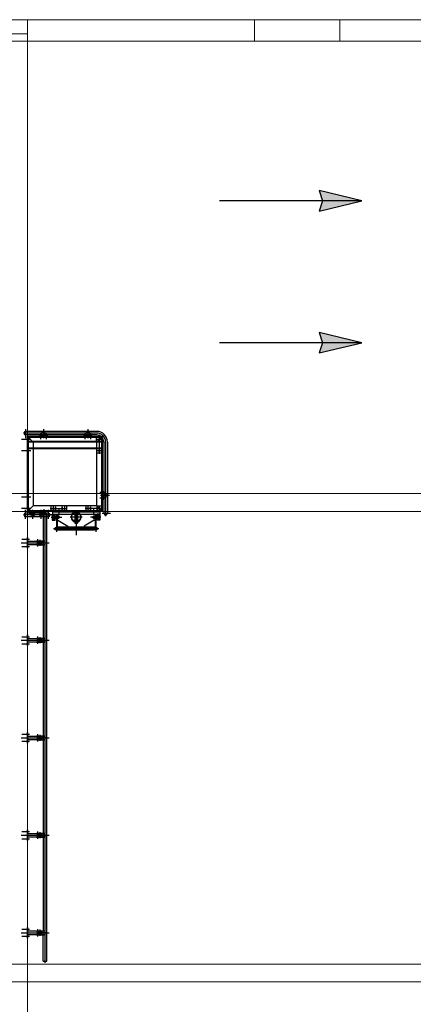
# Model space of a CAD drawing. Extents: x -89225 to 110569, y 13360 to 87647.
# Tile 89 of 256: x 11318 to 16848, y 70423 to 84238. Entities that reach past the tile are written whole.
import ezdxf

# ---------------------------------------------------------------- set-up
doc = ezdxf.new("R2010")
doc.units = 0
doc.layers.add('12', color=12, linetype='Continuous', lineweight=18)
for name, color, linetype in [('Beluchtingstank', 253, 'Continuous'), ('Iv-Lines 035', 4, 'Continuous'), ('ZU_S_-_MB00X---BAS-PEN025~-_007--', 7, 'Continuous')]:
    doc.layers.add(name, color=color, linetype=linetype)

# ---------------------------------------------------------------- blocks, each defined once
blk = doc.blocks.new('BordesBoven')
for p, q in [((-105, 25), (23, 25)), ((-74, -295), (-74, 25)), ((-49, -337), (-49, 56)), ((-24, -295), (-24, 25)), ((0, -1050), (0, 0)), ((0, -1050), (0, 0)), ((0, 0), (1050, 0)), ((80, -80), (0, 0)), ((90, 0), (10, 0)), ((22, -10), (22, 0)), ((32, -10), (32, 0)), ((38, -10), (38, 0)), ((40, -49), (40, 83)), ((48, -10), (48, 0)), ((230, 0), (90, 0)), ((192, -10), (192, 0)), ((200, -49), (200, 81)), ((208, -10), (208, 0)), ((230, -10), (230, 0)), ((830, 0), (970, 0)), ((850, -49), (850, 81)), ((1010, -49), (1010, 83)), ((1155, 25), (1027, 25)), ((1050, -1050), (1050, 0)), ((1074, -974), (1074, 25)), ((1099, -974), (1099, 56)), ((1124, -974), (1124, 25)), ((-105, -75), (23, -75)), ((-37, -35), (34, -35)), ((-12, -135), (-12, -15)), ((-12, -15), (0, -15)), ((-12, -27), (10, -27)), ((-12, -43), (10, -43)), ((-12, -135), (-12, -255)), ((10, -1040), (10, -10)), ((1040, -10), (10, -10)), ((90, -10), (10, -10)), ((80, -970), (80, -80)), ((970, -80), (80, -80)), ((230, -10), (90, -10)), ((820, -10), (820, 0)), ((820, -10), (960, -10)), ((842, -10), (842, 0)), ((858, -10), (858, 0)), ((880, -1050), (880, -10)), ((886, -1050), (886, -10)), ((960, 0), (1040, 0)), ((1050, 0), (970, -80)), ((970, -10), (1050, -10)), ((970, -970), (970, -80)), ((973, -1050), (973, -10)), ((980, -1050), (980, -10)), ((1002, -10), (1002, 0)), ((1018, -10), (1018, 0)), ((1040, -10), (1040, 0)), ((1040, -1040), (1040, -10)), ((-105, -195), (23, -195)), ((-37, -235), (34, -235)), ((-12, -227), (10, -227)), ((-12, -243), (10, -243)), ((-12, -255), (0, -255)), ((1087, -185), (1016, -185)), ((1087, -265), (1016, -265)), ((1155, -225), (1027, -225)), ((1062, -177), (1040, -177)), ((1062, -193), (1040, -193)), ((1062, -257), (1040, -257)), ((1062, -273), (1040, -273)), ((1062, -165), (1050, -165)), ((1062, -285), (1062, -165)), ((-33, -410), (-287, -410)), ((-242, -1004), (-242, -366)), ((-50, -410), (-220, -410)), ((-220, -410), (-220, -420)), ((-40, -350), (-120, -350)), ((-120, -350), (-120, -390)), ((-116, -390), (-120, -390)), ((-44, -354), (-116, -354)), ((-116, -354), (-116, -390)), ((-114, -356), (-114, -386)), ((-114, -356), (-46, -356)), ((-114, -386), (-46, -386)), ((-105, -295), (23, -295)), ((-101, -356), (-101, -380)), ((-101, -380), (-59, -380)), ((-100, -377), (-100, -380)), ((-100, -377), (-60, -377)), ((-100, -386), (-100, -388)), ((-100, -388), (-60, -388)), ((-98, -390), (-98, -405)), ((-98, -407), (-98, -410)), ((-98, -407), (-62, -407)), ((-98, -410), (-62, -410)), ((-95, -357), (-65, -357)), ((-95, -357), (-95, -377)), ((-95, -377), (-65, -377)), ((-93, -407), (-80, -407)), ((-92, -410), (-92, -420)), ((-90, -414), (-92, -414)), ((-92, -414), (-92, -420)), ((-90, -377), (-90, -442)), ((-90, -407), (-90, -410)), ((-90, -414), (-90, -422)), ((-89, -390), (-89, -405)), ((-88, -357), (-88, -367)), ((-88, -367), (-72, -367)), ((-88, -367), (-80, -368)), ((-80, -336), (-80, -482)), ((-72, -367), (-80, -368)), ((-80, -407), (-67, -407)), ((-72, -357), (-72, -367)), ((-71, -390), (-71, -405)), ((-70, -377), (-70, -442)), ((-70, -407), (-70, -410)), ((-70, -414), (-68, -414)), ((-70, -414), (-70, -422)), ((-68, -410), (-68, -420)), ((-68, -414), (-68, -420)), ((-65, -357), (-65, -377)), ((-62, -390), (-62, -405)), ((-62, -407), (-62, -410)), ((-60, -377), (-60, -380)), ((-60, -386), (-60, -388)), ((-59, -356), (-59, -380)), ((-50, -410), (-50, -420)), ((-46, -356), (-46, -386)), ((-44, -354), (-44, -390)), ((-40, -390), (-44, -390)), ((-40, -350), (-40, -390)), ((0, -352), (-40, -352)), ((-40, -352), (-40, -1018)), ((-4, -352), (-4, -1018)), ((80, -330), (0, -330)), ((0, -352), (0, -1018)), ((80, -360), (0, -360)), ((64, -390), (0, -390)), ((6, -396), (6, -484)), ((64, -396), (6, -396)), ((40, -320), (40, -560)), ((64, -390), (64, -396)), ((1062, -285), (1050, -285)), ((-262, -945), (-262, -425)), ((-260, -425), (-262, -425)), ((-260, -945), (-260, -425)), ((-226, -945), (-226, -425)), ((-226, -425), (-222, -425)), ((-222, -425), (-220, -415)), ((-222, -945), (-222, -425)), ((-50, -415), (-220, -415)), ((-122, -420), (-220, -420)), ((-122, -430), (-208, -570)), ((-122, -430), (-122, -415)), ((-50, -420), (-122, -420)), ((-98, -420), (-98, -422)), ((-98, -420), (-62, -420)), ((-98, -422), (-62, -422)), ((-98, -436), (-98, -424)), ((-98, -436), (-93, -442)), ((-93, -422), (-80, -422)), ((-93, -438), (-67, -438)), ((-93, -442), (-67, -442)), ((-90, -449), (-90, -442)), ((-90, -449), (-70, -449)), ((-89, -450), (-90, -449)), ((-89, -436), (-89, -424)), ((-89, -450), (-89, -442)), ((-89, -450), (-71, -450)), ((-80, -422), (-67, -422)), ((-71, -436), (-71, -424)), ((-71, -450), (-71, -442)), ((-70, -449), (-71, -450)), ((-70, -449), (-70, -442)), ((-62, -436), (-67, -442)), ((-62, -420), (-62, -422)), ((-62, -436), (-62, -424)), ((48, -440), (-32, -440)), ((64, -490), (0, -490)), ((80, -520), (0, -520)), ((80, -550), (1, -550)), ((64, -484), (6, -484)), ((64, -490), (64, -484)), ((7, -685), (-334, -685)), ((-208, -570), (-222, -570)), ((-74, -676), (-174, -676)), ((-174, -676), (-174, -677)), ((-74, -677), (-174, -677)), ((-168, -682), (-174, -677)), ((-168, -688), (-174, -693)), ((-40, -665), (-164, -665)), ((-164, -665), (-164, -675)), ((-40, -675), (-164, -675)), ((-130, -665), (-130, -675)), ((-129, -676), (-129, -694)), ((-124, -639), (-124, -731)), ((-119, -676), (-119, -694)), ((-118, -665), (-118, -675)), ((-80, -682), (-74, -677)), ((-80, -688), (-74, -693)), ((-78, -770), (-78, -600)), ((-74, -676), (-74, -677)), ((-4, -665), (-40, -665)), ((-4, -675), (-40, -675)), ((-208, -800), (-222, -800)), ((-122, -940), (-208, -800)), ((-74, -693), (-174, -693)), ((-174, -693), (-174, -694)), ((-74, -694), (-174, -694)), ((-40, -695), (-164, -695)), ((-164, -705), (-164, -695)), ((-40, -705), (-164, -705)), ((-130, -705), (-130, -695)), ((-118, -705), (-118, -695)), ((-74, -693), (-74, -694)), ((-4, -695), (-40, -695)), ((-4, -705), (-40, -705)), ((80, -820), (1, -820)), ((40, -1050), (40, -810)), ((1087, -809), (1016, -809)), ((1062, -801), (1040, -801)), ((1062, -817), (1040, -817)), ((1062, -789), (1050, -789)), ((1062, -909), (1062, -789)), ((-33, -960), (-287, -960)), ((-260, -945), (-262, -945)), ((-226, -945), (-222, -945)), ((-222, -945), (-220, -955)), ((-122, -950), (-220, -950)), ((-220, -960), (-220, -950)), ((-50, -955), (-220, -955)), ((-50, -960), (-220, -960)), ((-122, -940), (-122, -955)), ((-50, -950), (-122, -950)), ((-98, -934), (-93, -928)), ((-98, -934), (-98, -946)), ((-98, -948), (-62, -948)), ((-98, -950), (-98, -948)), ((-98, -950), (-62, -950)), ((-98, -963), (-98, -960)), ((-98, -960), (-62, -960)), ((-98, -963), (-62, -963)), ((-98, -980), (-98, -965)), ((-93, -928), (-67, -928)), ((-93, -932), (-67, -932)), ((-93, -948), (-80, -948)), ((-93, -963), (-80, -963)), ((-92, -960), (-92, -950)), ((-92, -956), (-92, -950)), ((-90, -956), (-92, -956)), ((-89, -920), (-90, -921)), ((-90, -921), (-70, -921)), ((-90, -921), (-90, -928)), ((-90, -994), (-90, -928)), ((-90, -956), (-90, -948)), ((-90, -963), (-90, -960)), ((-89, -920), (-71, -920)), ((-89, -920), (-89, -928)), ((-89, -934), (-89, -946)), ((-89, -980), (-89, -965)), ((-80, -1034), (-80, -888)), ((-80, -948), (-67, -948)), ((-80, -963), (-67, -963)), ((-71, -920), (-71, -928)), ((-70, -921), (-71, -920)), ((-71, -934), (-71, -946)), ((-71, -980), (-71, -965)), ((-70, -921), (-70, -928)), ((-70, -994), (-70, -928)), ((-70, -956), (-70, -948)), ((-70, -956), (-68, -956)), ((-70, -963), (-70, -960)), ((-68, -960), (-68, -950)), ((-68, -956), (-68, -950)), ((-62, -934), (-67, -928)), ((-62, -934), (-62, -946)), ((-62, -950), (-62, -948)), ((-62, -963), (-62, -960)), ((-62, -980), (-62, -965)), ((-50, -960), (-50, -950)), ((48, -930), (-32, -930)), ((6, -922), (-4, -922)), ((6, -938), (-4, -938)), ((80, -850), (0, -850)), ((64, -880), (0, -880)), ((6, -974), (6, -886)), ((64, -886), (6, -886)), ((64, -886), (64, -880)), ((1087, -889), (1016, -889)), ((1155, -849), (1027, -849)), ((1062, -881), (1040, -881)), ((1062, -897), (1040, -897)), ((1062, -909), (1050, -909)), ((-120, -1020), (-120, -980)), ((-116, -980), (-120, -980)), ((-40, -1020), (-120, -1020)), ((-116, -1016), (-116, -980)), ((-44, -1016), (-116, -1016)), ((-114, -1015), (-114, -985)), ((-114, -985), (-46, -985)), ((-114, -1015), (-46, -1015)), ((-101, -1015), (-101, -991)), ((-101, -991), (-59, -991)), ((-100, -985), (-100, -982)), ((-100, -982), (-60, -982)), ((-100, -994), (-100, -991)), ((-100, -994), (-60, -994)), ((-95, -1014), (-95, -994)), ((-95, -994), (-65, -994)), ((-95, -1014), (-65, -1014)), ((-88, -1004), (-80, -1002)), ((-88, -1014), (-88, -1004)), ((-88, -1004), (-72, -1004)), ((-72, -1004), (-80, -1002)), ((-72, -1014), (-72, -1004)), ((974, -1099), (-68, -1099)), ((-65, -1014), (-65, -994)), ((-60, -985), (-60, -982)), ((-60, -994), (-60, -991)), ((-59, -1015), (-59, -991)), ((-46, -1015), (-46, -985)), ((-44, -1016), (-44, -980)), ((-40, -980), (-44, -980)), ((-40, -1020), (-40, -980)), ((0, -1018), (-40, -1018)), ((-25, -1050), (-25, -1167)), ((974, -1074), (-25, -1074)), ((0, -1050), (80, -970)), ((64, -980), (0, -980)), ((80, -1010), (0, -1010)), ((1050, -1050), (0, -1050)), ((64, -974), (6, -974)), ((1040, -1040), (10, -1040)), ((64, -980), (64, -974)), ((970, -970), (80, -970)), ((80, -970), (80, -1040)), ((165, -1062), (165, -1050)), ((285, -1062), (165, -1062)), ((177, -1062), (177, -1040)), ((185, -1087), (185, -1016)), ((193, -1062), (193, -1040)), ((225, -1155), (225, -1027)), ((257, -1062), (257, -1040)), ((265, -1087), (265, -1016)), ((273, -1062), (273, -1040)), ((285, -1062), (285, -1050)), ((1050, -1010), (810, -1010)), ((820, -1050), (820, -970)), ((850, -1050), (850, -970)), ((970, -970), (1050, -1050)), ((970, -970), (1050, -970)), ((1010, -1050), (1010, -970)), ((974, -1124), (-25, -1124))]:
    blk.add_line(p, q)
for centre, radius in [((-49, -75), 25), ((-18, -75), 6), ((-49, -195), 25), ((-18, -195), 6), ((1068, -225), 6), ((1099, -225), 25), ((-242, -410), 22.5), ((-242, -410), 20), ((40, -360), 8), ((40, -520), 8), ((-170, -685), 4), ((-78, -685), 4), ((1099, -849), 25), ((-242, -960), 22.5), ((-242, -960), 20), ((40, -850), 8), ((1068, -849), 6), ((40, -1010), 8), ((225, -1099), 25), ((225, -1068), 6), ((850, -1010), 8), ((1010, -1010), 8)]:
    blk.add_circle(centre, radius)
for centre, radius, start, end in [((-49, 25), 25, 0, 180), ((1099, 25), 25, 0, 180), ((-93, -396), 7.24, 90, 127.8789), ((-93, -400), 7.24, 232.1211, 270), ((-93, -396), 7.24, 52.1211, 90), ((-93, -400), 7.24, 270, 307.8789), ((-80, -415), 26.7, 70.5288, 109.4712), ((-80, -380), 26.7, 250.5288, 270), ((-80, -380), 26.7, 270, 289.4712), ((-49, -295), 25, 180, 0), ((-67, -396), 7.24, 90, 127.8789), ((-67, -400), 7.24, 232.1211, 270), ((-67, -396), 7.24, 52.1211, 90), ((-67, -400), 7.24, 270, 307.8789), ((-93, -429), 7.24, 90, 127.8789), ((-93, -431), 7.24, 232.1211, 270), ((-93, -429), 7.24, 52.1211, 90), ((-93, -431), 7.24, 270, 307.8789), ((-80, -449), 26.7, 90, 109.4712), ((-80, -411), 26.7, 250.5288, 289.4712), ((-80, -449), 26.7, 70.5288, 90), ((-67, -429), 7.24, 90, 127.8789), ((-67, -431), 7.24, 232.1211, 270), ((-67, -429), 7.24, 52.1211, 90), ((-67, -431), 7.24, 270, 307.8789), ((-170, -685), 4, 307.5772, 52.4228), ((-78, -685), 70, 57.1217, 163.3985), ((-78, -685), 66, 54.8473, 162.3603), ((-78, -685), 4, 127.5772, 232.4228), ((-78, -685), 70, 302.8783, 57.1217), ((-78, -685), 66, 305.1527, 54.8473), ((-78, -685), 70, 196.6015, 302.8783), ((-78, -685), 66, 197.6397, 305.1527), ((-93, -939), 7.24, 90, 127.8789), ((-93, -941), 7.24, 232.1211, 270), ((-93, -970), 7.24, 90, 127.8789), ((-93, -939), 7.24, 52.1211, 90), ((-93, -941), 7.24, 270, 307.8789), ((-93, -970), 7.24, 52.1211, 90), ((-80, -959), 26.7, 70.5288, 109.4712), ((-80, -921), 26.7, 250.5288, 270), ((-80, -990), 26.7, 90, 109.4712), ((-80, -921), 26.7, 270, 289.4712), ((-80, -990), 26.7, 70.5288, 90), ((-67, -939), 7.24, 90, 127.8789), ((-67, -941), 7.24, 232.1211, 270), ((-67, -970), 7.24, 90, 127.8789), ((-67, -939), 7.24, 52.1211, 90), ((-67, -941), 7.24, 270, 307.8789), ((-67, -970), 7.24, 52.1211, 90), ((-93, -974), 7.24, 232.1211, 270), ((-93, -974), 7.24, 270, 307.8789), ((-80, -955), 26.7, 250.5288, 289.4712), ((-67, -974), 7.24, 232.1211, 270), ((-67, -974), 7.24, 270, 307.8789), ((-25, -1099), 25, 90, 270), ((974, -974), 125, 270, 0), ((974, -974), 100, 270, 0), ((974, -974), 150, 270, 0)]:
    blk.add_arc(centre, radius, start, end)
blk = doc.blocks.new('zustrmr')
at = {"color": 0}
blk.add_line((1, 0.24), (0, 0), dxfattribs=at)
for p, q in [((0.92, 0), (1, 0.24)), ((0, 0), (1, -0.24)), ((1, -0.24), (0.92, 0))]:
    blk.add_line(p, q)
for points in [[(0, 0), (1, 0.24), (0.92, 0)], [(0, 0), (1, -0.24), (0.92, 0)]]:
    blk.add_solid(points, dxfattribs=at)

msp = doc.modelspace()

# ---------------------------------------------------------------- linework, layer by layer
at = {"layer": '12'}
msp.add_line((11426, 84038), (11426, 84238), dxfattribs=at)
at = {"layer": 'Beluchtingstank', "lineweight": 9, "ltscale": 0.01}
for p, q in [((8276, 84238), (11426, 84238)), ((11426, 84238), (11426, 56384)), ((11426, 84238), (28626, 84238)), ((14616, 83938), (14616, 84238)), ((15816, 83938), (15816, 84238)), ((8276, 84038), (11426, 84038)), ((8276, 83938), (11426, 83938)), ((11426, 83938), (28626, 83938)), ((11426, 77588), (10226, 77588)), ((11426, 77588), (28626, 77588)), ((11426, 77338), (10226, 77338)), ((11426, 77338), (28626, 77338)), ((11426, 70988), (6281, 70988)), ((11426, 70988), (28626, 70988)), ((11426, 70738), (6281, 70738)), ((11426, 70738), (28626, 70738))]:
    msp.add_line(p, q, dxfattribs=at)
at = {"layer": 'Iv-Lines 035'}
for p, q in [((11650, 77298), (11650, 76926)), ((11650, 77298), (11699, 77298)), ((11675, 71005), (11675, 77322)), ((11699, 71028), (11699, 77298)), ((11348, 76948), (11457, 76948)), ((11426, 76823), (11426, 76973)), ((11426, 76973), (11430, 76973)), ((11426, 76956), (11430, 76956)), ((11430, 76823), (11430, 76973)), ((11575, 76847), (11575, 76949)), ((11339, 76898), (11733, 76898)), ((11348, 76848), (11457, 76848)), ((11426, 76941), (11430, 76941)), ((11426, 76856), (11430, 76856)), ((11426, 76841), (11430, 76841)), ((11426, 76823), (11430, 76823)), ((11430, 76922), (11661, 76922)), ((11430, 76874), (11661, 76874)), ((11555, 76926), (11661, 76926)), ((11555, 76926), (11555, 76922)), ((11555, 76870), (11555, 76874)), ((11555, 76870), (11661, 76870)), ((11563, 76900), (11618, 76900)), ((11563, 76896), (11563, 76900)), ((11563, 76896), (11618, 76896)), ((11569, 76870), (11569, 76926)), ((11580, 76870), (11580, 76926)), ((11598, 76896), (11598, 76900)), ((11599, 76896), (11599, 76900)), ((11605, 76855), (11605, 76941)), ((11610, 76896), (11610, 76900)), ((11618, 76896), (11618, 76900)), ((11650, 76922), (11650, 76874)), ((11650, 76874), (11650, 76922)), ((11650, 76870), (11650, 75559)), ((11655, 76900), (11695, 76900)), ((11655, 76896), (11655, 76900)), ((11655, 76896), (11695, 76896)), ((11661, 76926), (11661, 76922)), ((11661, 76870), (11661, 76874)), ((11669, 76896), (11669, 76900)), ((11680, 76896), (11680, 76900)), ((11695, 76896), (11695, 76900)), ((11348, 75581), (11457, 75581)), ((11426, 75456), (11426, 75606)), ((11426, 75606), (11430, 75606)), ((11426, 75588), (11430, 75588)), ((11426, 75573), (11430, 75573)), ((11430, 75456), (11430, 75606)), ((11575, 75480), (11575, 75582)), ((11605, 75488), (11605, 75574)), ((11339, 75531), (11733, 75531)), ((11348, 75481), (11457, 75481)), ((11426, 75488), (11430, 75488)), ((11426, 75473), (11430, 75473)), ((11426, 75456), (11430, 75456)), ((11430, 75555), (11661, 75555)), ((11430, 75507), (11661, 75507)), ((11555, 75559), (11661, 75559)), ((11555, 75559), (11555, 75555)), ((11555, 75503), (11555, 75507)), ((11555, 75503), (11661, 75503)), ((11563, 75533), (11618, 75533)), ((11563, 75529), (11563, 75533)), ((11563, 75529), (11618, 75529)), ((11569, 75503), (11569, 75559)), ((11580, 75503), (11580, 75559)), ((11598, 75529), (11598, 75533)), ((11599, 75529), (11599, 75533)), ((11610, 75529), (11610, 75533)), ((11618, 75529), (11618, 75533)), ((11650, 75555), (11650, 75507)), ((11650, 75507), (11650, 75555)), ((11650, 75503), (11650, 74191)), ((11655, 75533), (11695, 75533)), ((11655, 75529), (11655, 75533)), ((11655, 75529), (11695, 75529)), ((11661, 75559), (11661, 75555)), ((11661, 75503), (11661, 75507)), ((11669, 75529), (11669, 75533)), ((11680, 75529), (11680, 75533)), ((11695, 75529), (11695, 75533)), ((11348, 74213), (11457, 74213)), ((11426, 74088), (11426, 74238)), ((11426, 74238), (11430, 74238)), ((11426, 74221), (11430, 74221)), ((11426, 74206), (11430, 74206)), ((11430, 74088), (11430, 74238)), ((11430, 74187), (11661, 74187)), ((11555, 74191), (11661, 74191)), ((11555, 74191), (11555, 74187)), ((11569, 74135), (11569, 74191)), ((11575, 74112), (11575, 74214)), ((11580, 74135), (11580, 74191)), ((11605, 74120), (11605, 74206)), ((11650, 74187), (11650, 74139)), ((11650, 74139), (11650, 74187)), ((11661, 74191), (11661, 74187)), ((11339, 74163), (11733, 74163)), ((11348, 74113), (11457, 74113)), ((11426, 74121), (11430, 74121)), ((11426, 74106), (11430, 74106)), ((11426, 74088), (11430, 74088)), ((11430, 74139), (11661, 74139)), ((11555, 74135), (11555, 74139)), ((11555, 74135), (11661, 74135)), ((11563, 74165), (11618, 74165)), ((11563, 74161), (11563, 74165)), ((11563, 74161), (11618, 74161)), ((11598, 74161), (11598, 74165)), ((11599, 74161), (11599, 74165)), ((11610, 74161), (11610, 74165)), ((11618, 74161), (11618, 74165)), ((11650, 74135), (11650, 72824)), ((11655, 74165), (11695, 74165)), ((11655, 74161), (11655, 74165)), ((11655, 74161), (11695, 74161)), ((11661, 74135), (11661, 74139)), ((11669, 74161), (11669, 74165)), ((11680, 74161), (11680, 74165)), ((11695, 74161), (11695, 74165)), ((11348, 72846), (11457, 72846)), ((11426, 72721), (11426, 72871)), ((11426, 72871), (11430, 72871)), ((11426, 72853), (11430, 72853)), ((11426, 72838), (11430, 72838)), ((11430, 72721), (11430, 72871)), ((11430, 72820), (11661, 72820)), ((11555, 72824), (11661, 72824)), ((11555, 72824), (11555, 72820)), ((11569, 72768), (11569, 72824)), ((11575, 72745), (11575, 72847)), ((11580, 72768), (11580, 72824)), ((11605, 72753), (11605, 72839)), ((11650, 72820), (11650, 72772)), ((11650, 72772), (11650, 72820)), ((11661, 72824), (11661, 72820)), ((11339, 72796), (11733, 72796)), ((11348, 72746), (11457, 72746)), ((11426, 72753), (11430, 72753)), ((11426, 72738), (11430, 72738)), ((11426, 72721), (11430, 72721)), ((11430, 72772), (11661, 72772)), ((11555, 72768), (11555, 72772)), ((11555, 72768), (11661, 72768)), ((11563, 72798), (11618, 72798)), ((11563, 72794), (11563, 72798)), ((11563, 72794), (11618, 72794)), ((11598, 72794), (11598, 72798)), ((11599, 72794), (11599, 72798)), ((11610, 72794), (11610, 72798)), ((11618, 72794), (11618, 72798)), ((11650, 72768), (11650, 71456)), ((11655, 72798), (11695, 72798)), ((11655, 72794), (11655, 72798)), ((11655, 72794), (11695, 72794)), ((11661, 72768), (11661, 72772)), ((11669, 72794), (11669, 72798)), ((11680, 72794), (11680, 72798)), ((11695, 72794), (11695, 72798)), ((11339, 71428), (11733, 71428)), ((11348, 71478), (11457, 71478)), ((11426, 71353), (11426, 71503)), ((11426, 71503), (11430, 71503)), ((11426, 71486), (11430, 71486)), ((11426, 71471), (11430, 71471)), ((11430, 71353), (11430, 71503)), ((11430, 71452), (11661, 71452)), ((11555, 71456), (11661, 71456)), ((11555, 71456), (11555, 71452)), ((11563, 71430), (11618, 71430)), ((11563, 71426), (11563, 71430)), ((11563, 71426), (11618, 71426)), ((11569, 71400), (11569, 71456)), ((11575, 71377), (11575, 71479)), ((11580, 71400), (11580, 71456)), ((11598, 71426), (11598, 71430)), ((11599, 71426), (11599, 71430)), ((11605, 71385), (11605, 71471)), ((11610, 71426), (11610, 71430)), ((11618, 71426), (11618, 71430)), ((11650, 71404), (11650, 71452)), ((11655, 71430), (11695, 71430)), ((11655, 71426), (11655, 71430)), ((11655, 71426), (11695, 71426)), ((11661, 71456), (11661, 71452)), ((11669, 71426), (11669, 71430)), ((11680, 71426), (11680, 71430)), ((11695, 71426), (11695, 71430)), ((11348, 71378), (11457, 71378)), ((11426, 71386), (11430, 71386)), ((11426, 71371), (11430, 71371)), ((11426, 71353), (11430, 71353)), ((11430, 71404), (11661, 71404)), ((11555, 71400), (11555, 71404)), ((11555, 71400), (11661, 71400)), ((11650, 71028), (11650, 71400)), ((11661, 71400), (11661, 71404)), ((11650, 71028), (11699, 71028))]:
    msp.add_line(p, q, dxfattribs=at)
at = {"layer": 'Iv-Lines 035', "extrusion": (0, 0, -1)}
for centre in [(11605, 76898), (11605, 75531), (11605, 74163), (11605, 72796), (11605, 71428)]:
    msp.add_ellipse(centre, major_axis=(0, -24.1), ratio=0.965926, start_param=0, end_param=3.141593, dxfattribs=at)
at = {"layer": 'Iv-Lines 035'}
for centre in [(11605, 76898), (11605, 75531), (11605, 74163), (11605, 72796), (11605, 71428)]:
    msp.add_ellipse(centre, major_axis=(0, -24.1), ratio=0.965926, start_param=0, end_param=3.141593, dxfattribs=at)
at = {"layer": 'ZU_S_-_MB00X---BAS-PEN025~-_007--'}
for p, q in [((16124, 81695), (14124, 81695)), ((16124, 79706), (14124, 79706))]:
    msp.add_line(p, q, dxfattribs=at)

# ---------------------------------------------------------------- block references
at = {"layer": 'Iv-Lines 035', "rotation": 90}
msp.add_blockref('BordesBoven', (11426, 77338), dxfattribs=at)
at = {"layer": 'ZU_S_-_MB00X---BAS-PEN025~-_007--', "xscale": 600, "yscale": 600, "zscale": 600, "rotation": 180}
for p in [(16124, 81695), (16124, 79706)]:
    msp.add_blockref('zustrmr', p, dxfattribs=at)

doc.saveas('drawing.dxf')
